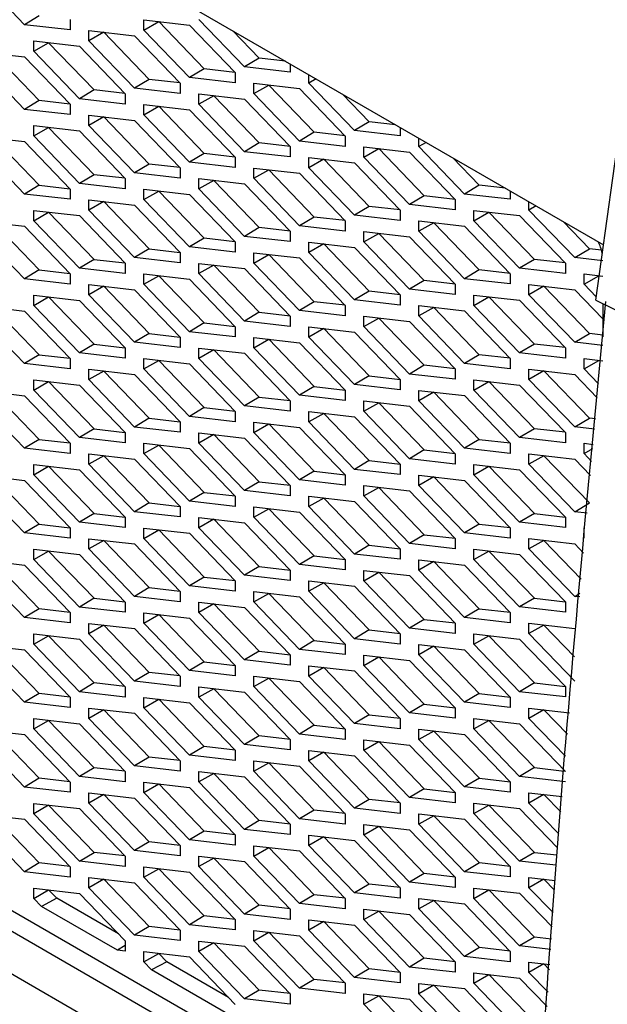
# Model space of a CAD drawing. Header units: millimetres. Extents: x 82 to 1002, y -172 to 1064.
# Tile 151 of 159: x 846 to 858, y 873 to 892. Entities that reach past the tile are written whole.
import ezdxf

# ---------------------------------------------------------------- set-up
doc = ezdxf.new("R2010")
doc.units = ezdxf.units.MM

msp = doc.modelspace()

# ---------------------------------------------------------------- linework, layer by layer
at = {"color": 7, "linetype": 'Continuous', "lineweight": 25}
for p, q in [((837.931, 899.216), (857.684, 887.813)), ((846.524, 892.055), (845.644, 892.971)), ((846.807, 892.225), (846.524, 892.055)), ((847.405, 892.153), (847.405, 891.954)), ((848.826, 892.149), (849.706, 892.048)), ((848.826, 891.95), (848.826, 892.149)), ((850.767, 891.239), (849.886, 892.154)), ((847.405, 891.954), (846.524, 892.055)), ((848.826, 891.95), (849.113, 892.115)), ((849.706, 891.035), (848.826, 891.95)), ((849.113, 892.115), (849.113, 892.116)), ((849.989, 891.205), (849.113, 892.115)), ((849.706, 892.048), (850.587, 891.133)), ((847.765, 891.746), (847.765, 891.945)), ((847.765, 891.945), (848.646, 891.843)), ((848.053, 891.91), (847.765, 891.746)), ((848.053, 891.91), (848.053, 891.912)), ((848.928, 891), (848.053, 891.91)), ((848.646, 891.843), (849.526, 890.928)), ((851.05, 891.409), (850.543, 891.936)), ((846.704, 891.741), (847.585, 891.639)), ((846.704, 891.542), (846.704, 891.741)), ((846.704, 891.542), (846.992, 891.706)), ((846.992, 891.706), (846.992, 891.707)), ((847.868, 890.796), (846.992, 891.706)), ((847.585, 891.639), (848.465, 890.724)), ((848.646, 890.831), (847.765, 891.746)), ((845.644, 891.536), (846.524, 891.435)), ((846.807, 890.592), (845.932, 891.502)), ((846.524, 891.435), (847.405, 890.52)), ((847.585, 890.627), (846.704, 891.542)), ((851.05, 891.409), (850.767, 891.239)), ((851.557, 891.35), (851.05, 891.409)), ((846.524, 890.422), (845.644, 891.337)), ((849.989, 891.205), (849.706, 891.035)), ((850.583, 891.136), (849.989, 891.205)), ((851.647, 891.138), (850.767, 891.239)), ((851.647, 891.298), (851.647, 891.138)), ((848.928, 891), (848.646, 890.831)), ((849.523, 890.932), (848.928, 891)), ((850.587, 890.934), (849.706, 891.035)), ((850.587, 891.133), (850.587, 890.934)), ((852.008, 890.93), (852.008, 891.09)), ((852.147, 891.009), (852.008, 890.93)), ((849.526, 890.729), (848.646, 890.831)), ((849.526, 890.928), (849.526, 890.729)), ((850.947, 890.925), (851.828, 890.823)), ((850.947, 890.726), (850.947, 890.925)), ((850.947, 890.726), (851.235, 890.89)), ((851.235, 890.89), (851.235, 890.891)), ((852.11, 889.98), (851.235, 890.89)), ((851.828, 890.823), (852.708, 889.908)), ((852.888, 890.015), (852.008, 890.93)), ((847.868, 890.796), (847.585, 890.627)), ((848.465, 890.525), (847.585, 890.627)), ((848.462, 890.727), (847.868, 890.796)), ((848.465, 890.724), (848.465, 890.525)), ((849.886, 890.521), (849.886, 890.72)), ((849.886, 890.72), (850.767, 890.619)), ((850.174, 890.686), (849.886, 890.521)), ((850.174, 890.686), (850.174, 890.687)), ((851.05, 889.776), (850.174, 890.686)), ((851.828, 889.811), (850.947, 890.726)), ((853.171, 890.184), (852.664, 890.711)), ((846.807, 890.592), (846.524, 890.422)), ((847.401, 890.523), (846.807, 890.592)), ((847.405, 890.52), (847.405, 890.321)), ((848.826, 890.516), (849.706, 890.414)), ((848.826, 890.317), (848.826, 890.516)), ((848.826, 890.317), (849.113, 890.481)), ((849.113, 890.481), (849.113, 890.483)), ((849.989, 889.571), (849.113, 890.481)), ((850.767, 889.606), (849.886, 890.521)), ((850.767, 890.619), (851.647, 889.704)), ((847.405, 890.321), (846.524, 890.422)), ((847.765, 890.113), (847.765, 890.312)), ((847.765, 890.312), (848.646, 890.21)), ((848.053, 890.277), (847.765, 890.113)), ((848.053, 890.277), (848.053, 890.279)), ((848.928, 889.367), (848.053, 890.277)), ((849.706, 889.402), (848.826, 890.317)), ((849.706, 890.414), (850.587, 889.499)), ((846.704, 890.108), (847.585, 890.006)), ((846.704, 889.909), (846.704, 890.108)), ((846.704, 889.909), (846.992, 890.073)), ((846.992, 890.073), (846.992, 890.074)), ((847.868, 889.163), (846.992, 890.073)), ((848.646, 889.198), (847.765, 890.113)), ((848.646, 890.21), (849.526, 889.295)), ((853.171, 890.184), (852.888, 890.015)), ((853.678, 890.126), (853.171, 890.184)), ((853.769, 890.073), (853.769, 889.913)), ((845.644, 889.903), (846.524, 889.802)), ((845.932, 889.869), (846.807, 888.959)), ((847.585, 888.994), (846.704, 889.909)), ((847.585, 890.006), (848.466, 889.091)), ((852.11, 889.98), (851.828, 889.811)), ((852.705, 889.911), (852.11, 889.98)), ((852.708, 889.908), (852.708, 889.709)), ((853.769, 889.913), (852.888, 890.015)), ((854.129, 889.705), (854.129, 889.865)), ((846.524, 888.789), (845.644, 889.704)), ((846.524, 889.802), (847.405, 888.887)), ((851.05, 889.776), (850.767, 889.606)), ((851.644, 889.707), (851.05, 889.776)), ((851.647, 889.704), (851.647, 889.505)), ((852.708, 889.709), (851.828, 889.811)), ((853.068, 889.7), (853.949, 889.598)), ((853.068, 889.501), (853.068, 889.7)), ((854.268, 889.785), (854.129, 889.705)), ((855.01, 888.79), (854.129, 889.705)), ((849.989, 889.571), (849.706, 889.402)), ((850.583, 889.503), (849.989, 889.571)), ((850.587, 889.499), (850.587, 889.3)), ((851.647, 889.505), (850.767, 889.606)), ((852.008, 889.297), (852.008, 889.496)), ((852.008, 889.496), (852.888, 889.394)), ((853.068, 889.501), (853.356, 889.665)), ((853.949, 888.586), (853.068, 889.501)), ((853.356, 889.665), (853.356, 889.667)), ((854.232, 888.755), (853.356, 889.665)), ((853.949, 889.598), (854.829, 888.683)), ((855.292, 888.96), (854.785, 889.486)), ((848.928, 889.367), (848.646, 889.198)), ((849.523, 889.299), (848.928, 889.367)), ((849.526, 889.295), (849.526, 889.096)), ((850.587, 889.3), (849.706, 889.402)), ((850.947, 889.291), (851.828, 889.19)), ((850.947, 889.093), (850.947, 889.291)), ((852.295, 889.461), (852.008, 889.297)), ((852.888, 888.382), (852.008, 889.297)), ((852.295, 889.461), (852.295, 889.463)), ((853.171, 888.551), (852.295, 889.461)), ((852.888, 889.394), (853.769, 888.479)), ((847.868, 889.163), (847.585, 888.994)), ((848.462, 889.094), (847.868, 889.163)), ((849.526, 889.096), (848.646, 889.198)), ((850.947, 889.093), (851.235, 889.257)), ((851.235, 889.257), (851.235, 889.258)), ((852.11, 888.347), (851.235, 889.257)), ((851.828, 889.19), (852.708, 888.275)), ((846.807, 888.959), (846.524, 888.789)), ((846.807, 888.959), (847.401, 888.89)), ((848.466, 888.892), (847.585, 888.994)), ((848.466, 889.091), (848.466, 888.892)), ((849.886, 888.888), (849.886, 889.087)), ((849.886, 889.087), (850.767, 888.986)), ((850.174, 889.053), (849.886, 888.888)), ((850.174, 889.053), (850.174, 889.054)), ((851.05, 888.143), (850.174, 889.053)), ((850.767, 888.986), (851.647, 888.071)), ((851.828, 888.177), (850.947, 889.093)), ((855.292, 888.96), (855.01, 888.79)), ((855.799, 888.901), (855.292, 888.96)), ((847.405, 888.688), (846.524, 888.789)), ((847.405, 888.887), (847.405, 888.688)), ((848.826, 888.883), (849.706, 888.781)), ((848.826, 888.684), (848.826, 888.883)), ((848.826, 888.684), (849.113, 888.848)), ((849.113, 888.848), (849.113, 888.85)), ((849.989, 887.938), (849.113, 888.848)), ((849.706, 888.781), (850.587, 887.866)), ((850.767, 887.973), (849.886, 888.888)), ((854.232, 888.755), (853.949, 888.586)), ((854.826, 888.687), (854.232, 888.755)), ((855.89, 888.689), (855.01, 888.79)), ((855.89, 888.849), (855.89, 888.689)), ((847.765, 888.48), (847.765, 888.679)), ((847.765, 888.679), (848.646, 888.577)), ((848.053, 888.644), (847.765, 888.48)), ((848.053, 888.645), (848.053, 888.644)), ((848.053, 888.644), (848.928, 887.734)), ((848.646, 888.577), (849.526, 887.662)), ((849.706, 887.769), (848.826, 888.684)), ((853.171, 888.551), (852.888, 888.382)), ((853.765, 888.483), (853.171, 888.551)), ((854.829, 888.484), (853.949, 888.586)), ((854.829, 888.683), (854.829, 888.484)), ((856.25, 888.481), (856.25, 888.641)), ((856.39, 888.56), (856.25, 888.481)), ((846.704, 888.474), (847.585, 888.373)), ((846.704, 888.276), (846.704, 888.474)), ((846.704, 888.276), (846.992, 888.44)), ((846.992, 888.441), (846.992, 888.44)), ((846.992, 888.44), (847.868, 887.53)), ((847.585, 888.373), (848.466, 887.458)), ((848.646, 887.565), (847.765, 888.48)), ((852.11, 888.347), (851.828, 888.177)), ((852.705, 888.278), (852.11, 888.347)), ((853.769, 888.28), (852.888, 888.382)), ((853.769, 888.479), (853.769, 888.28)), ((855.19, 888.475), (856.07, 888.374)), ((855.19, 888.276), (855.19, 888.475)), ((855.19, 888.276), (855.477, 888.441)), ((855.477, 888.441), (855.477, 888.442)), ((856.353, 887.531), (855.477, 888.441)), ((856.07, 888.374), (856.951, 887.459)), ((857.131, 887.566), (856.25, 888.481)), ((845.644, 888.27), (846.524, 888.169)), ((845.932, 888.236), (846.807, 887.326)), ((846.524, 888.169), (847.405, 887.254)), ((847.585, 887.36), (846.704, 888.276)), ((852.708, 888.076), (851.828, 888.177)), ((852.708, 888.275), (852.708, 888.076)), ((854.129, 888.072), (854.129, 888.271)), ((854.129, 888.271), (855.01, 888.17)), ((854.417, 888.236), (854.129, 888.072)), ((854.417, 888.236), (854.417, 888.238)), ((855.292, 887.327), (854.417, 888.236)), ((855.01, 888.17), (855.89, 887.254)), ((856.07, 887.361), (855.19, 888.276)), ((857.414, 887.735), (856.907, 888.262)), ((846.524, 887.156), (845.644, 888.071)), ((851.05, 888.143), (850.767, 887.973)), ((851.647, 887.872), (850.767, 887.973)), ((851.644, 888.074), (851.05, 888.143)), ((851.647, 888.071), (851.647, 887.872)), ((853.068, 888.067), (853.949, 887.965)), ((853.068, 887.868), (853.068, 888.067)), ((853.068, 887.868), (853.356, 888.032)), ((853.356, 888.032), (853.356, 888.034)), ((854.232, 887.122), (853.356, 888.032)), ((853.949, 887.965), (854.829, 887.05)), ((855.01, 887.157), (854.129, 888.072)), ((849.989, 887.938), (849.706, 887.769)), ((850.583, 887.87), (849.989, 887.938)), ((850.587, 887.866), (850.587, 887.667)), ((852.008, 887.664), (852.008, 887.863)), ((852.008, 887.863), (852.888, 887.761)), ((852.295, 887.828), (852.008, 887.664)), ((852.295, 887.828), (852.295, 887.829)), ((853.171, 886.918), (852.295, 887.828)), ((853.949, 886.953), (853.068, 887.868)), ((848.928, 887.734), (848.646, 887.565)), ((848.928, 887.734), (849.523, 887.666)), ((849.526, 887.662), (849.526, 887.463)), ((850.587, 887.667), (849.706, 887.769)), ((850.947, 887.658), (851.828, 887.557)), ((850.947, 887.459), (850.947, 887.658)), ((850.947, 887.459), (851.235, 887.624)), ((851.235, 887.624), (851.235, 887.625)), ((852.11, 886.714), (851.235, 887.624)), ((852.888, 886.749), (852.008, 887.664)), ((852.888, 887.761), (853.769, 886.846)), ((857.131, 887.566), (857.414, 887.735)), ((857.649, 887.708), (857.414, 887.735)), ((847.868, 887.53), (847.585, 887.36)), ((847.868, 887.53), (848.462, 887.461)), ((848.466, 887.458), (848.466, 887.259)), ((849.526, 887.463), (848.646, 887.565)), ((849.886, 887.255), (849.886, 887.454)), ((849.886, 887.454), (850.767, 887.353)), ((850.174, 887.419), (849.886, 887.255)), ((850.174, 887.421), (850.174, 887.419)), ((850.174, 887.419), (851.05, 886.51)), ((851.828, 886.544), (850.947, 887.459)), ((851.828, 887.557), (852.708, 886.642)), ((856.353, 887.531), (856.07, 887.361)), ((856.947, 887.462), (856.353, 887.531)), ((856.951, 887.459), (856.951, 887.26)), ((857.67, 887.503), (857.131, 887.566)), ((846.807, 887.326), (846.524, 887.156)), ((846.807, 887.326), (847.402, 887.257)), ((847.405, 887.254), (847.405, 887.055)), ((848.466, 887.259), (847.585, 887.36)), ((848.826, 887.25), (849.706, 887.148)), ((848.826, 887.051), (848.826, 887.25)), ((848.826, 887.051), (849.114, 887.215)), ((849.114, 887.217), (849.114, 887.215)), ((849.114, 887.215), (849.989, 886.305)), ((850.767, 886.34), (849.886, 887.255)), ((850.767, 887.353), (851.648, 886.437)), ((855.292, 887.327), (855.01, 887.157)), ((855.887, 887.258), (855.292, 887.327)), ((855.89, 887.254), (855.89, 887.056)), ((856.951, 887.26), (856.07, 887.361)), ((857.311, 887.251), (857.67, 887.209)), ((857.311, 887.052), (857.311, 887.251)), ((857.311, 887.052), (857.599, 887.216)), ((857.599, 887.216), (857.599, 887.218)), ((857.6, 887.215), (857.599, 887.216)), ((847.405, 887.055), (846.524, 887.156)), ((847.765, 886.847), (847.765, 887.046)), ((847.765, 887.046), (848.646, 886.944)), ((849.706, 886.136), (848.826, 887.051)), ((849.706, 887.148), (850.587, 886.233)), ((854.232, 887.122), (853.949, 886.953)), ((854.826, 887.054), (854.232, 887.122)), ((854.829, 887.05), (854.829, 886.851)), ((855.89, 887.056), (855.01, 887.157)), ((856.25, 887.047), (857.131, 886.945)), ((856.25, 886.848), (856.25, 887.047)), ((857.544, 886.809), (857.311, 887.052)), ((846.704, 886.841), (847.585, 886.74)), ((846.704, 886.642), (846.704, 886.841)), ((848.053, 887.011), (847.765, 886.847)), ((848.646, 885.932), (847.765, 886.847)), ((848.053, 887.012), (848.053, 887.011)), ((848.053, 887.011), (848.928, 886.101)), ((848.646, 886.944), (849.526, 886.029)), ((853.171, 886.918), (852.888, 886.749)), ((853.765, 886.849), (853.171, 886.918)), ((853.769, 886.846), (853.769, 886.647)), ((854.829, 886.851), (853.949, 886.953)), ((855.19, 886.842), (856.07, 886.741)), ((855.19, 886.643), (855.19, 886.842)), ((856.538, 887.012), (856.25, 886.848)), ((857.131, 885.933), (856.25, 886.848)), ((856.538, 887.012), (856.538, 887.013)), ((857.414, 886.102), (856.538, 887.012)), ((857.131, 886.945), (857.67, 886.385)), ((845.644, 886.637), (846.524, 886.535)), ((846.704, 886.642), (846.992, 886.807)), ((847.585, 885.727), (846.704, 886.642)), ((846.992, 886.808), (846.992, 886.807)), ((846.992, 886.807), (847.868, 885.897)), ((847.585, 886.74), (848.466, 885.825)), ((852.11, 886.714), (851.828, 886.544)), ((852.705, 886.645), (852.11, 886.714)), ((852.708, 886.642), (852.708, 886.443)), ((853.769, 886.647), (852.888, 886.749)), ((854.129, 886.439), (854.129, 886.638)), ((854.129, 886.638), (855.01, 886.536)), ((855.19, 886.643), (855.477, 886.808)), ((856.07, 885.728), (855.19, 886.643)), ((855.477, 886.808), (855.477, 886.809)), ((856.353, 885.898), (855.477, 886.808)), ((856.07, 886.741), (856.951, 885.826)), ((857.67, 886.68), (857.67, 886.039)), ((845.932, 886.602), (846.807, 885.692)), ((846.524, 886.535), (847.405, 885.62)), ((851.05, 886.51), (850.767, 886.34)), ((851.05, 886.51), (851.644, 886.441)), ((852.708, 886.443), (851.828, 886.544)), ((854.417, 886.603), (854.129, 886.439)), ((854.417, 886.603), (854.417, 886.605)), ((855.292, 885.693), (854.417, 886.603)), ((855.01, 886.536), (855.89, 885.621)), ((846.524, 885.523), (845.644, 886.438)), ((849.989, 886.305), (849.706, 886.136)), ((849.989, 886.305), (850.583, 886.237)), ((851.648, 886.239), (850.767, 886.34)), ((851.648, 886.437), (851.648, 886.239)), ((853.068, 886.434), (853.949, 886.332)), ((853.068, 886.235), (853.068, 886.434)), ((853.068, 886.235), (853.356, 886.399)), ((853.356, 886.399), (853.356, 886.401)), ((854.232, 885.489), (853.356, 886.399)), ((853.949, 886.332), (854.829, 885.417)), ((855.01, 885.524), (854.129, 886.439)), ((848.928, 886.101), (848.646, 885.932)), ((848.928, 886.101), (849.523, 886.032)), ((850.587, 886.034), (849.706, 886.136)), ((850.587, 886.233), (850.587, 886.034)), ((852.008, 886.031), (852.008, 886.23)), ((852.008, 886.23), (852.888, 886.128)), ((852.295, 886.195), (852.008, 886.031)), ((852.295, 886.196), (852.295, 886.195)), ((852.295, 886.195), (853.171, 885.285)), ((852.888, 886.128), (853.769, 885.213)), ((853.949, 885.32), (853.068, 886.235)), ((857.131, 885.933), (857.414, 886.102)), ((857.67, 886.072), (857.414, 886.102)), ((847.868, 885.897), (847.585, 885.727)), ((847.868, 885.897), (848.462, 885.828)), ((849.526, 885.83), (848.646, 885.932)), ((849.526, 886.029), (849.526, 885.83)), ((850.947, 886.025), (851.828, 885.924)), ((850.947, 885.826), (850.947, 886.025)), ((850.947, 885.826), (851.235, 885.991)), ((851.235, 885.992), (851.235, 885.991)), ((851.235, 885.991), (852.11, 885.081)), ((851.828, 885.924), (852.708, 885.009)), ((852.888, 885.116), (852.008, 886.031)), ((856.353, 885.898), (856.07, 885.728)), ((856.947, 885.829), (856.353, 885.898)), ((857.67, 885.87), (857.131, 885.933)), ((846.807, 885.692), (846.524, 885.523)), ((846.807, 885.692), (847.402, 885.624)), ((848.466, 885.626), (847.585, 885.727)), ((848.466, 885.825), (848.466, 885.626)), ((849.886, 885.622), (849.886, 885.821)), ((849.886, 885.821), (850.767, 885.719)), ((850.174, 885.786), (849.886, 885.622)), ((850.174, 885.788), (850.174, 885.786)), ((850.174, 885.786), (851.05, 884.876)), ((850.767, 885.719), (851.648, 884.804)), ((851.828, 884.911), (850.947, 885.826)), ((855.292, 885.693), (855.01, 885.524)), ((855.887, 885.625), (855.292, 885.693)), ((856.951, 885.627), (856.07, 885.728)), ((856.951, 885.826), (856.951, 885.627)), ((847.405, 885.421), (846.524, 885.523)), ((847.405, 885.62), (847.405, 885.421)), ((848.826, 885.617), (849.706, 885.515)), ((848.826, 885.418), (848.826, 885.617)), ((848.826, 885.418), (849.114, 885.582)), ((849.114, 885.584), (849.114, 885.582)), ((849.114, 885.582), (849.989, 884.672)), ((849.706, 885.515), (850.587, 884.6)), ((850.767, 884.707), (849.886, 885.622)), ((855.89, 885.422), (855.01, 885.524)), ((855.89, 885.621), (855.89, 885.422)), ((857.311, 885.618), (857.67, 885.576)), ((857.311, 885.419), (857.311, 885.618)), ((857.311, 885.419), (857.599, 885.583)), ((857.599, 885.583), (857.599, 885.585)), ((847.765, 885.214), (847.765, 885.412)), ((847.765, 885.412), (848.646, 885.311)), ((848.053, 885.378), (847.765, 885.214)), ((848.053, 885.379), (848.053, 885.378)), ((848.053, 885.378), (848.929, 884.468)), ((848.646, 885.311), (849.526, 884.396)), ((849.706, 884.503), (848.826, 885.418)), ((854.232, 885.489), (853.949, 885.32)), ((854.829, 885.218), (853.949, 885.32)), ((854.826, 885.421), (854.232, 885.489)), ((854.829, 885.417), (854.829, 885.218)), ((856.25, 885.413), (857.131, 885.312)), ((856.25, 885.215), (856.25, 885.413)), ((856.538, 885.379), (856.25, 885.215)), ((856.538, 885.379), (856.538, 885.38)), ((857.414, 884.469), (856.538, 885.379)), ((857.131, 885.312), (857.566, 884.86)), ((857.589, 885.129), (857.311, 885.419)), ((846.704, 885.208), (847.585, 885.107)), ((846.704, 885.009), (846.704, 885.208)), ((846.704, 885.009), (846.992, 885.174)), ((846.992, 885.175), (846.992, 885.174)), ((846.992, 885.174), (847.868, 884.264)), ((848.646, 884.298), (847.765, 885.214)), ((853.171, 885.285), (852.888, 885.116)), ((853.769, 885.014), (852.888, 885.116)), ((853.171, 885.285), (853.765, 885.216)), ((853.769, 885.213), (853.769, 885.014)), ((855.19, 885.209), (856.07, 885.108)), ((855.19, 885.01), (855.19, 885.209)), ((855.19, 885.01), (855.477, 885.175)), ((855.477, 885.175), (855.477, 885.176)), ((856.353, 884.265), (855.477, 885.175)), ((857.131, 884.299), (856.25, 885.215)), ((845.644, 885.004), (846.524, 884.902)), ((845.932, 884.969), (846.807, 884.059)), ((847.585, 884.094), (846.704, 885.009)), ((847.585, 885.107), (848.466, 884.192)), ((852.11, 885.081), (851.828, 884.911)), ((852.11, 885.081), (852.705, 885.012)), ((852.708, 885.009), (852.708, 884.81)), ((854.129, 884.806), (854.129, 885.005)), ((854.129, 885.005), (855.01, 884.903)), ((854.417, 884.97), (854.129, 884.806)), ((854.417, 884.972), (854.417, 884.97)), ((854.417, 884.97), (855.292, 884.06)), ((856.07, 884.095), (855.19, 885.01)), ((856.07, 885.108), (856.951, 884.193)), ((846.524, 883.89), (845.644, 884.805)), ((846.524, 884.902), (847.405, 883.987)), ((851.05, 884.876), (850.767, 884.707)), ((851.05, 884.876), (851.644, 884.808)), ((851.648, 884.804), (851.648, 884.605)), ((852.708, 884.81), (851.828, 884.911)), ((853.068, 884.801), (853.949, 884.699)), ((853.068, 884.602), (853.068, 884.801)), ((853.068, 884.602), (853.356, 884.766)), ((853.356, 884.768), (853.356, 884.766)), ((853.356, 884.766), (854.232, 883.856)), ((855.01, 883.891), (854.129, 884.806)), ((855.01, 884.903), (855.89, 883.988)), ((849.989, 884.672), (849.706, 884.503)), ((849.989, 884.672), (850.584, 884.604)), ((850.587, 884.6), (850.587, 884.401)), ((851.648, 884.605), (850.767, 884.707)), ((852.008, 884.397), (852.008, 884.596)), ((852.008, 884.596), (852.888, 884.495)), ((852.296, 884.562), (852.008, 884.397)), ((852.296, 884.563), (852.296, 884.562)), ((852.296, 884.562), (853.171, 883.652)), ((853.949, 883.687), (853.068, 884.602)), ((853.949, 884.699), (854.829, 883.784)), ((848.929, 884.468), (848.646, 884.298)), ((848.929, 884.468), (849.523, 884.399)), ((849.526, 884.396), (849.526, 884.197)), ((850.587, 884.401), (849.706, 884.503)), ((850.947, 884.392), (851.828, 884.291)), ((850.947, 884.193), (850.947, 884.392)), ((850.947, 884.193), (851.235, 884.358)), ((851.235, 884.359), (851.235, 884.358)), ((851.235, 884.358), (852.11, 883.448)), ((852.888, 883.482), (852.008, 884.397)), ((852.888, 884.495), (853.769, 883.58)), ((857.131, 884.299), (857.414, 884.469)), ((857.53, 884.455), (857.414, 884.469)), ((847.868, 884.264), (847.585, 884.094)), ((847.868, 884.264), (848.462, 884.195)), ((848.466, 884.192), (848.466, 883.993)), ((849.526, 884.197), (848.646, 884.298)), ((849.886, 883.989), (849.886, 884.188)), ((849.886, 884.188), (850.767, 884.086)), ((851.828, 883.278), (850.947, 884.193)), ((851.828, 884.291), (852.708, 883.376)), ((856.353, 884.265), (856.07, 884.095)), ((856.947, 884.196), (856.353, 884.265)), ((856.951, 884.193), (856.951, 883.994)), ((857.512, 884.255), (857.131, 884.299)), ((846.807, 884.059), (846.524, 883.89)), ((846.807, 884.059), (847.402, 883.991)), ((847.405, 883.987), (847.405, 883.788)), ((848.466, 883.993), (847.585, 884.094)), ((848.826, 883.984), (849.706, 883.882)), ((848.826, 883.785), (848.826, 883.984)), ((850.174, 884.153), (849.886, 883.989)), ((850.767, 883.074), (849.886, 883.989)), ((850.174, 884.155), (850.174, 884.153)), ((850.174, 884.153), (851.05, 883.243)), ((850.767, 884.086), (851.648, 883.171)), ((855.292, 884.06), (855.01, 883.891)), ((855.292, 884.06), (855.887, 883.992)), ((855.89, 883.988), (855.89, 883.789)), ((856.951, 883.994), (856.07, 884.095)), ((857.311, 883.985), (857.487, 883.964)), ((857.311, 883.786), (857.311, 883.985)), ((847.405, 883.788), (846.524, 883.89)), ((848.826, 883.785), (849.114, 883.949)), ((849.114, 883.95), (849.114, 883.949)), ((849.114, 883.949), (849.989, 883.039)), ((849.706, 883.882), (850.587, 882.967)), ((854.232, 883.856), (853.949, 883.687)), ((854.232, 883.856), (854.826, 883.788)), ((855.89, 883.789), (855.01, 883.891)), ((857.311, 883.786), (857.479, 883.882)), ((847.765, 883.58), (847.765, 883.779)), ((847.765, 883.779), (848.646, 883.678)), ((848.053, 883.745), (847.765, 883.58)), ((848.053, 883.746), (848.053, 883.745)), ((848.053, 883.745), (848.929, 882.835)), ((848.646, 883.678), (849.526, 882.763)), ((849.706, 882.87), (848.826, 883.785)), ((853.171, 883.652), (852.888, 883.482)), ((853.171, 883.652), (853.765, 883.583)), ((854.829, 883.585), (853.949, 883.687)), ((854.829, 883.784), (854.829, 883.585)), ((856.25, 883.78), (857.131, 883.679)), ((856.25, 883.581), (856.25, 883.78)), ((856.538, 883.746), (856.25, 883.581)), ((856.538, 883.747), (856.538, 883.746)), ((856.538, 883.746), (857.414, 882.836)), ((857.131, 883.679), (857.434, 883.364)), ((857.457, 883.634), (857.311, 883.786)), ((846.704, 883.575), (847.585, 883.474)), ((846.704, 883.376), (846.704, 883.575)), ((846.704, 883.376), (846.992, 883.541)), ((846.992, 883.542), (846.992, 883.541)), ((846.992, 883.541), (847.868, 882.631)), ((847.585, 883.474), (848.466, 882.559)), ((848.646, 882.665), (847.765, 883.58)), ((852.11, 883.448), (851.828, 883.278)), ((852.11, 883.448), (852.705, 883.379)), ((853.769, 883.381), (852.888, 883.482)), ((853.769, 883.58), (853.769, 883.381)), ((855.19, 883.576), (856.07, 883.475)), ((855.19, 883.377), (855.19, 883.576)), ((855.19, 883.377), (855.477, 883.541)), ((855.477, 883.543), (855.477, 883.541)), ((855.477, 883.541), (856.353, 882.632)), ((856.07, 883.475), (856.951, 882.559)), ((857.131, 882.666), (856.25, 883.581)), ((845.644, 883.371), (846.524, 883.269)), ((845.932, 883.336), (846.807, 882.426)), ((846.524, 883.269), (847.405, 882.354)), ((847.585, 882.461), (846.704, 883.376)), ((851.05, 883.243), (850.767, 883.074)), ((851.05, 883.243), (851.644, 883.175)), ((852.708, 883.177), (851.828, 883.278)), ((852.708, 883.376), (852.708, 883.177)), ((854.129, 883.173), (854.129, 883.372)), ((854.129, 883.372), (855.01, 883.27)), ((854.417, 883.337), (854.129, 883.173)), ((854.417, 883.339), (854.417, 883.337)), ((854.417, 883.337), (855.292, 882.427)), ((855.01, 883.27), (855.89, 882.355)), ((856.07, 882.462), (855.19, 883.377)), ((846.524, 882.257), (845.644, 883.172)), ((849.989, 883.039), (849.706, 882.87)), ((849.989, 883.039), (850.584, 882.971)), ((851.648, 882.972), (850.767, 883.074)), ((851.648, 883.171), (851.648, 882.972)), ((853.068, 883.168), (853.949, 883.066)), ((853.068, 882.969), (853.068, 883.168)), ((853.068, 882.969), (853.356, 883.133)), ((853.356, 883.134), (853.356, 883.133)), ((853.356, 883.133), (854.232, 882.223)), ((853.949, 883.066), (854.83, 882.151)), ((855.01, 882.258), (854.129, 883.173)), ((850.587, 882.768), (849.706, 882.87)), ((850.587, 882.967), (850.587, 882.768)), ((852.008, 882.764), (852.008, 882.963)), ((852.008, 882.963), (852.888, 882.862)), ((852.296, 882.929), (852.008, 882.764)), ((852.296, 882.93), (852.296, 882.929)), ((852.296, 882.929), (853.171, 882.019)), ((852.888, 882.862), (853.769, 881.947)), ((853.949, 882.054), (853.068, 882.969)), ((848.929, 882.835), (848.646, 882.665)), ((849.526, 882.564), (848.646, 882.665)), ((848.929, 882.835), (849.523, 882.766)), ((849.526, 882.763), (849.526, 882.564)), ((850.947, 882.759), (851.828, 882.658)), ((850.947, 882.56), (850.947, 882.759)), ((850.947, 882.56), (851.235, 882.724)), ((851.235, 882.726), (851.235, 882.724)), ((851.235, 882.724), (852.11, 881.815)), ((851.828, 882.658), (852.708, 881.742)), ((852.888, 881.849), (852.008, 882.764)), ((857.131, 882.666), (857.414, 882.836)), ((857.369, 882.639), (857.131, 882.666)), ((847.868, 882.631), (847.585, 882.461)), ((848.466, 882.36), (847.585, 882.461)), ((847.868, 882.631), (848.462, 882.562)), ((848.466, 882.559), (848.466, 882.36)), ((849.886, 882.356), (849.886, 882.555)), ((849.886, 882.555), (850.767, 882.453)), ((850.174, 882.52), (849.886, 882.356)), ((850.174, 882.522), (850.174, 882.52)), ((850.174, 882.52), (851.05, 881.61)), ((851.828, 881.645), (850.947, 882.56)), ((856.353, 882.632), (856.07, 882.462)), ((856.951, 882.361), (856.07, 882.462)), ((856.353, 882.632), (856.947, 882.563)), ((856.951, 882.559), (856.951, 882.361)), ((846.807, 882.426), (846.524, 882.257)), ((846.807, 882.426), (847.402, 882.358)), ((847.405, 882.354), (847.405, 882.155)), ((848.826, 882.351), (849.706, 882.249)), ((848.826, 882.152), (848.826, 882.351)), ((848.826, 882.152), (849.114, 882.316)), ((849.114, 882.317), (849.114, 882.316)), ((849.114, 882.316), (849.989, 881.406)), ((850.767, 881.441), (849.886, 882.356)), ((850.767, 882.453), (851.648, 881.538)), ((855.292, 882.427), (855.01, 882.258)), ((855.292, 882.427), (855.887, 882.359)), ((855.89, 882.355), (855.89, 882.156)), ((857.311, 882.153), (857.311, 882.352)), ((847.405, 882.155), (846.524, 882.257)), ((847.765, 881.947), (847.765, 882.146)), ((847.765, 882.146), (848.646, 882.045)), ((848.053, 882.112), (847.765, 881.947)), ((848.053, 882.113), (848.053, 882.112)), ((848.053, 882.112), (848.929, 881.202)), ((849.706, 881.237), (848.826, 882.152)), ((849.706, 882.249), (850.587, 881.334)), ((854.232, 882.223), (853.949, 882.054)), ((854.232, 882.223), (854.826, 882.154)), ((854.83, 882.151), (854.83, 881.952)), ((855.89, 882.156), (855.01, 882.258)), ((856.25, 882.147), (857.131, 882.046)), ((856.25, 881.948), (856.25, 882.147)), ((856.538, 882.113), (856.25, 881.948)), ((856.538, 882.114), (856.538, 882.113)), ((856.538, 882.113), (857.257, 881.366)), ((846.704, 881.942), (847.585, 881.841)), ((846.704, 881.743), (846.704, 881.942)), ((846.704, 881.743), (846.992, 881.907)), ((846.992, 881.909), (846.992, 881.907)), ((846.992, 881.907), (847.868, 880.998)), ((848.646, 881.032), (847.765, 881.947)), ((848.646, 882.045), (849.526, 881.13)), ((853.171, 882.019), (852.888, 881.849)), ((853.171, 882.019), (853.765, 881.95)), ((853.769, 881.947), (853.769, 881.748)), ((854.83, 881.952), (853.949, 882.054)), ((855.19, 881.943), (856.07, 881.841)), ((855.19, 881.744), (855.19, 881.943)), ((855.19, 881.744), (855.477, 881.908)), ((855.477, 881.91), (855.477, 881.908)), ((855.477, 881.908), (856.353, 880.998)), ((857.131, 881.033), (856.25, 881.948)), ((857.131, 882.046), (857.301, 881.869)), ((845.644, 881.738), (846.524, 881.636)), ((846.807, 880.793), (845.932, 881.703)), ((847.585, 880.828), (846.704, 881.743)), ((847.585, 881.841), (848.466, 880.925)), ((852.11, 881.815), (851.828, 881.645)), ((852.11, 881.815), (852.705, 881.746)), ((852.708, 881.742), (852.708, 881.544)), ((853.769, 881.748), (852.888, 881.849)), ((854.129, 881.54), (854.129, 881.739)), ((854.129, 881.739), (855.01, 881.637)), ((854.417, 881.704), (854.129, 881.54)), ((854.417, 881.706), (854.417, 881.704)), ((854.417, 881.704), (855.292, 880.794)), ((856.07, 880.829), (855.19, 881.744)), ((856.07, 881.841), (856.951, 880.926)), ((846.524, 880.624), (845.644, 881.539)), ((846.524, 881.636), (847.405, 880.721)), ((851.05, 881.61), (850.767, 881.441)), ((851.05, 881.61), (851.644, 881.542)), ((851.648, 881.538), (851.648, 881.339)), ((852.708, 881.544), (851.828, 881.645)), ((853.068, 881.535), (853.949, 881.433)), ((853.068, 881.336), (853.068, 881.535)), ((855.01, 880.625), (854.129, 881.54)), ((855.01, 881.637), (855.89, 880.722)), ((849.989, 881.406), (849.706, 881.237)), ((849.989, 881.406), (850.584, 881.337)), ((850.587, 881.334), (850.587, 881.135)), ((851.648, 881.339), (850.767, 881.441)), ((852.008, 881.131), (852.008, 881.33)), ((852.008, 881.33), (852.888, 881.229)), ((853.068, 881.336), (853.356, 881.5)), ((853.949, 880.421), (853.068, 881.336)), ((853.356, 881.501), (853.356, 881.5)), ((853.356, 881.5), (854.232, 880.59)), ((853.949, 881.433), (854.83, 880.518)), ((848.929, 881.202), (848.646, 881.032)), ((848.929, 881.202), (849.523, 881.133)), ((849.526, 881.13), (849.526, 880.931)), ((850.587, 881.135), (849.706, 881.237)), ((852.296, 881.296), (852.008, 881.131)), ((852.888, 880.216), (852.008, 881.131)), ((852.296, 881.297), (852.296, 881.296)), ((852.296, 881.296), (853.171, 880.386)), ((852.888, 881.229), (853.769, 880.314)), ((847.868, 880.998), (847.585, 880.828)), ((847.868, 880.998), (848.462, 880.929)), ((849.526, 880.931), (848.646, 881.032)), ((850.947, 881.126), (851.828, 881.024)), ((850.947, 880.927), (850.947, 881.126)), ((850.947, 880.927), (851.235, 881.091)), ((851.235, 881.093), (851.235, 881.091)), ((851.235, 881.091), (852.111, 880.181)), ((851.828, 881.024), (852.708, 880.109)), ((856.353, 880.998), (856.07, 880.829)), ((856.353, 880.998), (856.947, 880.93)), ((857.131, 881.033), (857.233, 881.094)), ((857.227, 881.022), (857.131, 881.033)), ((846.807, 880.793), (846.524, 880.624)), ((847.402, 880.725), (846.807, 880.793)), ((848.466, 880.726), (847.585, 880.828)), ((848.466, 880.925), (848.466, 880.726)), ((849.886, 880.723), (849.886, 880.922)), ((849.886, 880.922), (850.767, 880.82)), ((850.174, 880.887), (849.886, 880.723)), ((850.174, 880.889), (850.174, 880.887)), ((850.174, 880.887), (851.05, 879.977)), ((850.767, 880.82), (851.648, 879.905)), ((851.828, 880.012), (850.947, 880.927)), ((855.292, 880.794), (855.01, 880.625)), ((855.292, 880.794), (855.887, 880.726)), ((856.951, 880.727), (856.07, 880.829)), ((856.951, 880.926), (856.951, 880.727)), ((847.405, 880.522), (846.524, 880.624)), ((847.405, 880.721), (847.405, 880.522)), ((848.826, 880.718), (849.706, 880.616)), ((848.826, 880.519), (848.826, 880.718)), ((848.826, 880.519), (849.114, 880.683)), ((849.114, 880.684), (849.114, 880.683)), ((849.114, 880.683), (849.989, 879.773)), ((849.706, 880.616), (850.587, 879.701)), ((850.767, 879.808), (849.886, 880.723)), ((854.232, 880.59), (853.949, 880.421)), ((854.232, 880.59), (854.826, 880.521)), ((855.89, 880.523), (855.01, 880.625)), ((855.89, 880.722), (855.89, 880.523)), ((847.765, 880.314), (847.765, 880.513)), ((847.765, 880.513), (848.646, 880.412)), ((848.053, 880.479), (847.765, 880.314)), ((848.053, 880.48), (848.053, 880.479)), ((848.929, 879.569), (848.053, 880.479)), ((848.646, 880.412), (849.526, 879.497)), ((849.706, 879.604), (848.826, 880.519)), ((853.171, 880.386), (852.888, 880.216)), ((853.171, 880.386), (853.766, 880.317)), ((854.83, 880.319), (853.949, 880.421)), ((854.83, 880.518), (854.83, 880.319)), ((856.25, 880.514), (857.131, 880.413)), ((856.25, 880.315), (856.25, 880.514)), ((856.538, 880.48), (856.25, 880.315)), ((856.538, 880.481), (856.538, 880.48)), ((856.538, 880.48), (857.125, 879.87)), ((846.705, 880.309), (847.585, 880.207)), ((846.705, 880.11), (846.705, 880.309)), ((846.705, 880.11), (846.992, 880.274)), ((846.992, 880.274), (846.992, 880.276)), ((847.868, 879.364), (846.992, 880.274)), ((847.585, 880.207), (848.466, 879.292)), ((848.646, 879.399), (847.765, 880.314)), ((852.111, 880.181), (851.828, 880.012)), ((852.111, 880.181), (852.705, 880.113)), ((853.769, 880.115), (852.888, 880.216)), ((853.769, 880.314), (853.769, 880.115)), ((855.19, 880.31), (856.07, 880.208)), ((855.19, 880.111), (855.19, 880.31)), ((855.19, 880.111), (855.478, 880.275)), ((855.478, 880.277), (855.478, 880.275)), ((855.478, 880.275), (856.353, 879.365)), ((856.07, 880.208), (856.951, 879.293)), ((857.131, 879.4), (856.25, 880.315)), ((845.644, 880.105), (846.524, 880.003)), ((846.807, 879.16), (845.932, 880.07)), ((846.524, 880.003), (847.405, 879.088)), ((847.585, 879.195), (846.705, 880.11)), ((852.708, 879.91), (851.828, 880.012)), ((852.708, 880.109), (852.708, 879.91)), ((854.129, 879.907), (854.129, 880.106)), ((854.129, 880.106), (855.01, 880.004)), ((854.417, 880.071), (854.129, 879.907)), ((854.417, 880.072), (854.417, 880.071)), ((854.417, 880.071), (855.292, 879.161)), ((855.01, 880.004), (855.89, 879.089)), ((856.07, 879.196), (855.19, 880.111)), ((846.524, 878.991), (845.644, 879.906)), ((851.05, 879.977), (850.767, 879.808)), ((851.648, 879.706), (850.767, 879.808)), ((851.05, 879.977), (851.644, 879.909)), ((851.648, 879.905), (851.648, 879.706)), ((853.068, 879.901), (853.949, 879.8)), ((853.068, 879.702), (853.068, 879.901)), ((853.068, 879.702), (853.356, 879.867)), ((853.356, 879.868), (853.356, 879.867)), ((853.356, 879.867), (854.232, 878.957)), ((855.01, 878.992), (854.129, 879.907)), ((849.989, 879.773), (849.706, 879.604)), ((849.989, 879.773), (850.584, 879.704)), ((850.587, 879.701), (850.587, 879.502)), ((852.008, 879.498), (852.008, 879.697)), ((852.008, 879.697), (852.888, 879.596)), ((852.296, 879.663), (852.008, 879.498)), ((852.296, 879.664), (852.296, 879.663)), ((852.296, 879.663), (853.171, 878.753)), ((853.949, 878.787), (853.068, 879.702)), ((853.949, 879.8), (854.83, 878.885)), ((848.929, 879.569), (848.646, 879.399)), ((849.523, 879.5), (848.929, 879.569)), ((849.526, 879.497), (849.526, 879.298)), ((850.587, 879.502), (849.706, 879.604)), ((850.947, 879.493), (851.828, 879.391)), ((850.947, 879.294), (850.947, 879.493)), ((850.947, 879.294), (851.235, 879.458)), ((851.235, 879.46), (851.235, 879.458)), ((851.235, 879.458), (852.111, 878.548)), ((852.888, 878.583), (852.008, 879.498)), ((852.888, 879.596), (853.769, 878.681)), ((847.868, 879.364), (847.585, 879.195)), ((848.462, 879.296), (847.868, 879.364)), ((848.466, 879.292), (848.466, 879.093)), ((849.526, 879.298), (848.646, 879.399)), ((849.886, 879.09), (849.886, 879.289)), ((849.886, 879.289), (850.767, 879.187)), ((850.174, 879.254), (849.886, 879.09)), ((850.174, 879.255), (850.174, 879.254)), ((851.05, 878.344), (850.174, 879.254)), ((851.828, 878.379), (850.947, 879.294)), ((851.828, 879.391), (852.708, 878.476)), ((856.353, 879.365), (856.07, 879.196)), ((856.353, 879.365), (856.947, 879.297)), ((856.951, 879.293), (856.951, 879.094)), ((846.807, 879.16), (846.524, 878.991)), ((847.402, 879.092), (846.807, 879.16)), ((847.405, 879.088), (847.405, 878.889)), ((848.466, 879.093), (847.585, 879.195)), ((848.826, 879.084), (849.706, 878.983)), ((848.826, 878.885), (848.826, 879.084)), ((848.826, 878.885), (849.114, 879.05)), ((849.114, 879.05), (849.114, 879.051)), ((849.989, 878.14), (849.114, 879.05)), ((850.767, 878.175), (849.886, 879.09)), ((850.767, 879.187), (851.648, 878.272)), ((855.292, 879.161), (855.01, 878.992)), ((855.292, 879.161), (855.887, 879.093)), ((855.89, 879.089), (855.89, 878.89)), ((856.951, 879.094), (856.07, 879.196)), ((839.269, 879.027), (856.351, 869.166)), ((847.405, 878.889), (846.524, 878.991)), ((847.765, 878.681), (847.765, 878.88)), ((847.765, 878.88), (848.646, 878.779)), ((849.706, 877.97), (848.826, 878.885)), ((849.706, 878.983), (850.587, 878.068)), ((854.232, 878.957), (853.949, 878.787)), ((854.232, 878.957), (854.826, 878.888)), ((854.83, 878.885), (854.83, 878.686)), ((855.89, 878.89), (855.01, 878.992)), ((856.25, 878.881), (857.03, 878.791)), ((856.25, 878.682), (856.25, 878.881)), ((856.327, 868.772), (838.916, 878.823)), ((846.705, 878.676), (847.585, 878.574)), ((846.705, 878.477), (846.705, 878.676)), ((848.053, 878.845), (847.765, 878.681)), ((848.646, 877.766), (847.765, 878.681)), ((848.053, 878.845), (848.053, 878.847)), ((848.929, 877.936), (848.053, 878.845)), ((848.646, 878.779), (849.526, 877.863)), ((853.171, 878.753), (852.888, 878.583)), ((853.171, 878.753), (853.766, 878.684)), ((853.769, 878.681), (853.769, 878.482)), ((854.83, 878.686), (853.949, 878.787)), ((855.19, 878.677), (856.07, 878.575)), ((855.19, 878.478), (855.19, 878.677)), ((856.538, 878.846), (856.25, 878.682)), ((856.955, 877.95), (856.25, 878.682)), ((856.538, 878.848), (856.538, 878.846)), ((856.538, 878.846), (856.993, 878.374)), ((846.705, 878.477), (846.992, 878.641)), ((847.585, 877.562), (846.705, 878.477)), ((846.992, 878.641), (846.992, 878.643)), ((847.868, 877.731), (846.992, 878.641)), ((847.585, 878.574), (848.466, 877.659)), ((852.111, 878.548), (851.828, 878.379)), ((852.111, 878.548), (852.705, 878.48)), ((852.708, 878.476), (852.708, 878.277)), ((853.769, 878.482), (852.888, 878.583)), ((854.129, 878.274), (854.129, 878.473)), ((854.129, 878.473), (855.01, 878.371)), ((855.19, 878.478), (855.478, 878.642)), ((856.07, 877.563), (855.19, 878.478)), ((855.478, 878.644), (855.478, 878.642)), ((855.478, 878.642), (856.353, 877.732)), ((856.07, 878.575), (856.951, 877.66)), ((838.209, 878.414), (856.277, 867.984)), ((845.644, 878.472), (846.524, 878.37)), ((846.807, 877.527), (845.932, 878.437)), ((846.524, 878.37), (847.405, 877.455)), ((851.05, 878.344), (850.767, 878.175)), ((851.644, 878.275), (851.05, 878.344)), ((852.708, 878.277), (851.828, 878.379)), ((854.417, 878.438), (854.129, 878.274)), ((854.417, 878.439), (854.417, 878.438)), ((854.417, 878.438), (855.293, 877.528)), ((855.01, 878.371), (855.89, 877.456)), ((846.524, 877.358), (845.644, 878.273)), ((849.989, 878.14), (849.706, 877.97)), ((850.584, 878.071), (849.989, 878.14)), ((851.648, 878.073), (850.767, 878.175)), ((851.648, 878.272), (851.648, 878.073)), ((853.068, 878.268), (853.949, 878.167)), ((853.068, 878.069), (853.068, 878.268)), ((853.068, 878.069), (853.356, 878.234)), ((853.356, 878.235), (853.356, 878.234)), ((853.356, 878.234), (854.232, 877.324)), ((853.949, 878.167), (854.83, 877.252)), ((855.01, 877.359), (854.129, 878.274)), ((848.929, 877.936), (848.646, 877.766)), ((849.523, 877.867), (848.929, 877.936)), ((850.587, 877.869), (849.706, 877.97)), ((850.587, 878.068), (850.587, 877.869)), ((852.008, 877.865), (852.008, 878.064)), ((852.008, 878.064), (852.888, 877.962)), ((852.296, 878.029), (852.008, 877.865)), ((852.296, 878.031), (852.296, 878.029)), ((853.171, 877.119), (852.296, 878.029)), ((852.888, 877.962), (853.769, 877.047)), ((853.949, 877.154), (853.068, 878.069)), ((847.868, 877.731), (847.585, 877.562)), ((848.462, 877.663), (847.868, 877.731)), ((849.526, 877.665), (848.646, 877.766)), ((849.526, 877.863), (849.526, 877.665)), ((850.947, 877.86), (851.828, 877.758)), ((850.947, 877.661), (850.947, 877.86)), ((850.947, 877.661), (851.235, 877.825)), ((851.235, 877.825), (851.235, 877.827)), ((852.111, 876.915), (851.235, 877.825)), ((851.828, 877.758), (852.708, 876.843)), ((852.888, 876.95), (852.008, 877.865)), ((856.353, 877.732), (856.07, 877.563)), ((856.353, 877.732), (856.93, 877.666)), ((846.807, 877.527), (846.524, 877.358)), ((847.402, 877.458), (846.807, 877.527)), ((848.466, 877.46), (847.585, 877.562)), ((848.466, 877.659), (848.466, 877.46)), ((849.886, 877.457), (849.886, 877.656)), ((849.886, 877.656), (850.767, 877.554)), ((850.174, 877.621), (849.886, 877.457)), ((850.174, 877.621), (850.174, 877.622)), ((851.05, 876.711), (850.174, 877.621)), ((850.767, 877.554), (851.648, 876.639)), ((851.828, 876.746), (850.947, 877.661)), ((855.293, 877.528), (855.01, 877.359)), ((855.293, 877.528), (855.887, 877.459)), ((856.951, 877.461), (856.07, 877.563)), ((847.405, 877.256), (846.524, 877.358)), ((847.405, 877.455), (847.405, 877.256)), ((848.826, 877.451), (849.706, 877.35)), ((848.826, 877.252), (848.826, 877.451)), ((848.826, 877.252), (849.114, 877.417)), ((849.114, 877.417), (849.114, 877.418)), ((849.989, 876.507), (849.114, 877.417)), ((849.706, 877.35), (850.587, 876.435)), ((850.767, 876.542), (849.886, 877.457)), ((855.89, 877.257), (855.01, 877.359)), ((855.89, 877.456), (855.89, 877.257)), ((847.765, 877.048), (847.765, 877.247)), ((847.765, 877.247), (848.646, 877.145)), ((848.053, 877.212), (847.765, 877.048)), ((848.053, 877.212), (848.053, 877.214)), ((848.929, 876.302), (848.053, 877.212)), ((848.646, 877.145), (849.526, 876.23)), ((849.706, 876.337), (848.826, 877.252)), ((854.232, 877.324), (853.949, 877.154)), ((854.83, 877.053), (853.949, 877.154)), ((854.232, 877.324), (854.826, 877.255)), ((854.83, 877.252), (854.83, 877.053)), ((856.25, 877.248), (856.887, 877.175)), ((856.25, 877.049), (856.25, 877.248)), ((856.538, 877.213), (856.25, 877.049)), ((856.538, 877.215), (856.538, 877.213)), ((856.538, 877.213), (856.861, 876.878)), ((846.705, 877.043), (847.585, 876.941)), ((846.705, 876.844), (846.705, 877.043)), ((846.992, 877.008), (846.705, 876.844)), ((846.992, 877.008), (846.992, 877.01)), ((847.868, 876.098), (846.992, 877.008)), ((848.646, 876.133), (847.765, 877.048)), ((853.171, 877.119), (852.888, 876.95)), ((853.766, 877.051), (853.171, 877.119)), ((853.769, 877.047), (853.769, 876.848)), ((855.19, 877.044), (856.07, 876.942)), ((855.19, 876.845), (855.19, 877.044)), ((855.19, 876.845), (855.478, 877.009)), ((855.478, 877.011), (855.478, 877.009)), ((855.478, 877.009), (856.353, 876.099)), ((856.823, 876.454), (856.25, 877.049)), ((845.644, 876.839), (846.524, 876.737)), ((846.807, 875.894), (845.932, 876.804)), ((847.585, 875.929), (846.705, 876.844)), ((847.585, 876.941), (848.466, 876.026)), ((852.111, 876.915), (851.828, 876.746)), ((852.705, 876.847), (852.111, 876.915)), ((852.708, 876.843), (852.708, 876.644)), ((853.769, 876.848), (852.888, 876.95)), ((854.129, 876.641), (854.129, 876.839)), ((854.129, 876.839), (855.01, 876.738)), ((854.417, 876.805), (854.129, 876.641)), ((854.417, 876.806), (854.417, 876.805)), ((855.293, 875.895), (854.417, 876.805)), ((856.07, 875.93), (855.19, 876.845)), ((856.07, 876.942), (856.799, 876.185)), ((846.524, 875.725), (845.644, 876.64)), ((846.524, 876.737), (847.405, 875.822)), ((851.05, 876.711), (850.767, 876.542)), ((851.644, 876.642), (851.05, 876.711)), ((851.648, 876.639), (851.648, 876.44)), ((852.708, 876.644), (851.828, 876.746)), ((853.068, 876.635), (853.949, 876.534)), ((853.068, 876.436), (853.068, 876.635)), ((853.068, 876.436), (853.356, 876.601)), ((853.356, 876.601), (853.356, 876.602)), ((854.232, 875.691), (853.356, 876.601)), ((855.01, 875.725), (854.129, 876.641)), ((855.01, 876.738), (855.89, 875.823)), ((849.989, 876.507), (849.706, 876.337)), ((850.584, 876.438), (849.989, 876.507)), ((850.587, 876.435), (850.587, 876.236)), ((851.648, 876.44), (850.767, 876.542)), ((852.008, 876.232), (852.008, 876.431)), ((852.008, 876.431), (852.888, 876.329)), ((852.296, 876.396), (852.008, 876.232)), ((852.296, 876.396), (852.296, 876.398)), ((853.171, 875.486), (852.296, 876.396)), ((853.949, 875.521), (853.068, 876.436)), ((853.949, 876.534), (854.83, 875.619)), ((848.929, 876.302), (848.646, 876.133)), ((849.523, 876.234), (848.929, 876.302)), ((849.526, 876.23), (849.526, 876.031)), ((850.587, 876.236), (849.706, 876.337)), ((850.947, 876.227), (851.828, 876.125)), ((850.947, 876.028), (850.947, 876.227)), ((852.888, 875.317), (852.008, 876.232)), ((852.888, 876.329), (853.769, 875.414)), ((847.585, 875.929), (847.868, 876.098)), ((848.462, 876.03), (847.868, 876.098)), ((848.466, 876.026), (848.466, 875.827)), ((849.526, 876.031), (848.646, 876.133)), ((849.887, 875.824), (849.887, 876.022)), ((849.887, 876.022), (850.767, 875.921)), ((850.947, 876.028), (851.235, 876.192)), ((851.828, 875.113), (850.947, 876.028)), ((851.235, 876.192), (851.235, 876.194)), ((852.111, 875.282), (851.235, 876.192)), ((851.828, 876.125), (852.708, 875.21)), ((856.353, 876.099), (856.07, 875.93)), ((856.353, 876.099), (856.787, 876.049)), ((846.807, 875.894), (846.524, 875.725)), ((847.402, 875.825), (846.807, 875.894)), ((847.405, 875.822), (847.405, 875.623)), ((848.466, 875.827), (847.585, 875.929)), ((848.826, 875.818), (849.706, 875.717)), ((848.826, 875.619), (848.826, 875.818)), ((850.174, 875.988), (849.887, 875.824)), ((850.767, 874.908), (849.887, 875.824)), ((850.174, 875.988), (850.174, 875.989)), ((851.05, 875.078), (850.174, 875.988)), ((850.767, 875.921), (851.648, 875.006)), ((855.293, 875.895), (855.01, 875.725)), ((855.887, 875.826), (855.293, 875.895)), ((855.89, 875.823), (855.89, 875.624)), ((856.77, 875.849), (856.07, 875.93)), ((847.405, 875.623), (846.524, 875.725)), ((848.826, 875.619), (849.114, 875.784)), ((849.114, 875.784), (849.114, 875.785)), ((849.989, 874.874), (849.114, 875.784)), ((849.706, 875.717), (850.587, 874.802)), ((854.232, 875.691), (853.949, 875.521)), ((854.826, 875.622), (854.232, 875.691)), ((855.89, 875.624), (855.01, 875.725)), ((847.765, 875.415), (847.765, 875.614)), ((847.765, 875.614), (848.646, 875.512)), ((848.053, 875.579), (847.765, 875.415)), ((848.053, 875.579), (848.053, 875.581)), ((848.929, 874.669), (848.053, 875.579)), ((848.646, 875.512), (849.526, 874.597)), ((849.706, 874.704), (848.826, 875.619)), ((853.171, 875.486), (852.888, 875.317)), ((853.766, 875.418), (853.171, 875.486)), ((854.83, 875.42), (853.949, 875.521)), ((854.83, 875.619), (854.83, 875.42)), ((856.25, 875.615), (856.752, 875.557)), ((856.25, 875.416), (856.25, 875.615)), ((856.538, 875.58), (856.25, 875.416)), ((856.538, 875.582), (856.538, 875.58)), ((856.74, 875.371), (856.538, 875.58)), ((846.705, 875.41), (847.585, 875.308)), ((846.705, 875.211), (846.705, 875.41)), ((846.705, 875.211), (846.992, 875.375)), ((846.992, 875.375), (846.992, 875.377)), ((847.148, 875.214), (846.992, 875.375)), ((847.585, 875.308), (848.466, 874.393)), ((848.646, 874.5), (847.765, 875.415)), ((852.111, 875.282), (851.828, 875.113)), ((852.705, 875.214), (852.111, 875.282)), ((853.769, 875.215), (852.888, 875.317)), ((853.769, 875.414), (853.769, 875.215)), ((855.19, 875.411), (856.07, 875.309)), ((855.19, 875.212), (855.19, 875.411)), ((855.19, 875.212), (855.478, 875.376)), ((855.478, 875.376), (855.478, 875.377)), ((856.353, 874.466), (855.478, 875.376)), ((856.07, 875.309), (856.695, 874.66)), ((856.713, 874.936), (856.25, 875.416)), ((846.852, 875.058), (846.705, 875.211)), ((847.148, 875.214), (846.852, 875.058)), ((848.319, 874.211), (846.852, 875.058)), ((848.336, 874.527), (847.148, 875.214)), ((851.05, 875.078), (850.767, 874.908)), ((851.644, 875.009), (851.05, 875.078)), ((852.708, 875.011), (851.828, 875.113)), ((852.708, 875.21), (852.708, 875.011)), ((854.129, 875.007), (854.129, 875.206)), ((854.129, 875.206), (855.01, 875.105)), ((854.417, 875.172), (854.129, 875.007)), ((854.417, 875.172), (854.417, 875.173)), ((855.293, 874.262), (854.417, 875.172)), ((855.01, 875.105), (855.89, 874.19)), ((856.07, 874.297), (855.19, 875.212)), ((849.989, 874.874), (849.706, 874.704)), ((850.584, 874.805), (849.989, 874.874)), ((851.648, 874.807), (850.767, 874.908)), ((851.648, 875.006), (851.648, 874.807)), ((853.068, 875.002), (853.949, 874.901)), ((853.068, 874.803), (853.068, 875.002)), ((853.068, 874.803), (853.356, 874.968)), ((853.356, 874.968), (853.356, 874.969)), ((854.232, 874.058), (853.356, 874.968)), ((853.949, 874.901), (854.83, 873.986)), ((855.01, 874.092), (854.129, 875.007)), ((850.587, 874.603), (849.706, 874.704)), ((850.587, 874.802), (850.587, 874.603)), ((852.008, 874.599), (852.008, 874.798)), ((852.008, 874.798), (852.888, 874.696)), ((852.296, 874.763), (852.008, 874.599)), ((852.296, 874.763), (852.296, 874.765)), ((853.171, 873.853), (852.296, 874.763)), ((852.888, 874.696), (853.769, 873.781)), ((853.949, 873.888), (853.068, 874.803)), ((848.929, 874.669), (848.646, 874.5)), ((849.526, 874.398), (848.646, 874.5)), ((849.523, 874.601), (848.929, 874.669)), ((849.526, 874.597), (849.526, 874.398)), ((850.947, 874.594), (851.828, 874.492)), ((850.947, 874.395), (850.947, 874.594)), ((850.947, 874.395), (851.235, 874.559)), ((851.235, 874.559), (851.235, 874.56)), ((852.111, 873.649), (851.235, 874.559)), ((851.828, 874.492), (852.708, 873.577)), ((852.888, 873.684), (852.008, 874.599)), ((848.466, 874.304), (848.319, 874.211)), ((848.466, 874.393), (848.466, 874.194)), ((849.887, 874.19), (849.887, 874.389)), ((849.887, 874.389), (850.767, 874.288)), ((850.174, 874.355), (849.887, 874.19)), ((850.174, 874.355), (850.174, 874.356)), ((851.05, 873.445), (850.174, 874.355)), ((851.828, 873.48), (850.947, 874.395)), ((856.353, 874.466), (856.07, 874.297)), ((856.668, 874.228), (856.07, 874.297)), ((856.681, 874.428), (856.353, 874.466)), ((848.466, 874.194), (848.319, 874.211)), ((848.826, 874.185), (849.706, 874.084)), ((848.826, 873.986), (848.826, 874.185)), ((848.826, 873.986), (849.114, 874.15)), ((849.114, 874.15), (849.114, 874.152)), ((849.269, 873.989), (849.114, 874.15)), ((850.767, 873.275), (849.887, 874.19)), ((850.767, 874.288), (851.648, 873.373)), ((855.293, 874.262), (855.01, 874.092)), ((855.887, 874.193), (855.293, 874.262)), ((855.89, 874.19), (855.89, 873.991)), ((848.973, 873.833), (848.826, 873.986)), ((849.269, 873.989), (848.973, 873.833)), ((850.458, 873.303), (849.269, 873.989)), ((849.706, 874.084), (850.587, 873.168)), ((854.232, 874.058), (853.949, 873.888)), ((854.826, 873.989), (854.232, 874.058)), ((854.83, 873.986), (854.83, 873.787)), ((855.89, 873.991), (855.01, 874.092)), ((856.25, 873.982), (856.65, 873.936)), ((856.25, 873.783), (856.25, 873.982)), ((856.538, 873.947), (856.25, 873.783)), ((856.538, 873.947), (856.538, 873.949)), ((856.644, 873.837), (856.538, 873.947)), ((850.44, 872.987), (848.973, 873.833)), ((853.171, 873.853), (852.888, 873.684)), ((853.766, 873.785), (853.171, 873.853)), ((853.769, 873.781), (853.769, 873.582)), ((854.83, 873.787), (853.949, 873.888)), ((855.19, 873.778), (856.07, 873.676)), ((855.19, 873.579), (855.19, 873.778)), ((855.19, 873.579), (855.478, 873.743)), ((855.478, 873.743), (855.478, 873.744)), ((856.353, 872.833), (855.478, 873.743)), ((856.617, 873.402), (856.25, 873.783)), ((852.111, 873.649), (851.828, 873.48)), ((852.705, 873.581), (852.111, 873.649)), ((852.708, 873.577), (852.708, 873.378)), ((853.769, 873.582), (852.888, 873.684)), ((854.129, 873.374), (854.129, 873.573)), ((854.129, 873.573), (855.01, 873.472)), ((854.417, 873.539), (854.129, 873.374)), ((854.417, 873.539), (854.417, 873.54)), ((855.293, 872.629), (854.417, 873.539)), ((856.07, 872.664), (855.19, 873.579)), ((856.07, 873.676), (856.599, 873.126)), ((851.05, 873.445), (850.767, 873.275)), ((851.644, 873.376), (851.05, 873.445)), ((851.648, 873.373), (851.648, 873.174)), ((852.708, 873.378), (851.828, 873.48)), ((853.069, 873.369), (853.949, 873.267)), ((853.069, 873.17), (853.069, 873.369)), ((855.01, 872.459), (854.129, 873.374)), ((855.01, 873.472), (855.89, 872.557)), ((851.648, 873.174), (850.767, 873.275)), ((853.069, 873.17), (853.356, 873.334)), ((853.949, 872.255), (853.069, 873.17)), ((853.356, 873.334), (853.356, 873.336)), ((854.232, 872.424), (853.356, 873.334)), ((853.949, 873.267), (854.83, 872.352))]:
    msp.add_line(p, q, dxfattribs=at)
at = {"color": 7, "linetype": 'Continuous', "lineweight": 25, "flags": 128}
msp.add_lwpolyline([(857.535, 886.747), (857.754, 888.314), (857.978, 889.882), (858.206, 891.453), (858.438, 893.025), (858.675, 894.598), (858.916, 896.173), (859.162, 897.75), (859.412, 899.328)], dxfattribs=at)
at = {"color": 7, "linetype": 'Continuous', "lineweight": 25}
msp.add_arc((856.897, 887.509), 0.777, 10.5432, 27.6652, dxfattribs=at)
for points, knots in [([(856.086, 864.928), (856.29, 868.559), (856.693, 875.755), (857.386, 883.088), (857.73, 886.72)], [0, 0, 0, 0, 0.5046533, 1, 1, 1, 1]), ([(857.535, 886.747), (858.17, 886.431), (859.331, 885.856), (860.512, 885.293), (861.047, 885.038)], [0, 0, 0, 0, 0.5471614, 1, 1, 1, 1]), ([(860.831, 883.184), (860.246, 878.693), (859.067, 869.651), (857.807, 856.27), (856.915, 843.005), (856.446, 829.955), (856.355, 817.109), (856.639, 808.753), (856.781, 804.574)], [0, 0, 0, 0, 0.164852, 0.331882, 0.498911, 0.665941, 0.83297, 1, 1, 1, 1]), ([(857.406, 863.547), (852.873, 865.683), (848.526, 867.95), (840.251, 872.728), (836.322, 875.237), (832.622, 877.854)], [0, 0, 0, 0, 0.5, 0.5, 1, 1, 1, 1])]:
    msp.add_open_spline(points, degree=3, knots=knots, dxfattribs=at)
at = {"color": 8, "linetype": 'Continuous', "lineweight": 25}
msp.add_open_spline([(856.797, 863.136), (854.464, 864.274), (849.632, 866.632), (843.265, 870.224), (837.5, 873.764), (834.196, 876.038), (832.544, 877.176)], degree=3, knots=[0, 0, 0, 0, 0.266295, 0.551616, 0.775808, 1, 1, 1, 1], dxfattribs=at)

doc.saveas('drawing.dxf')
